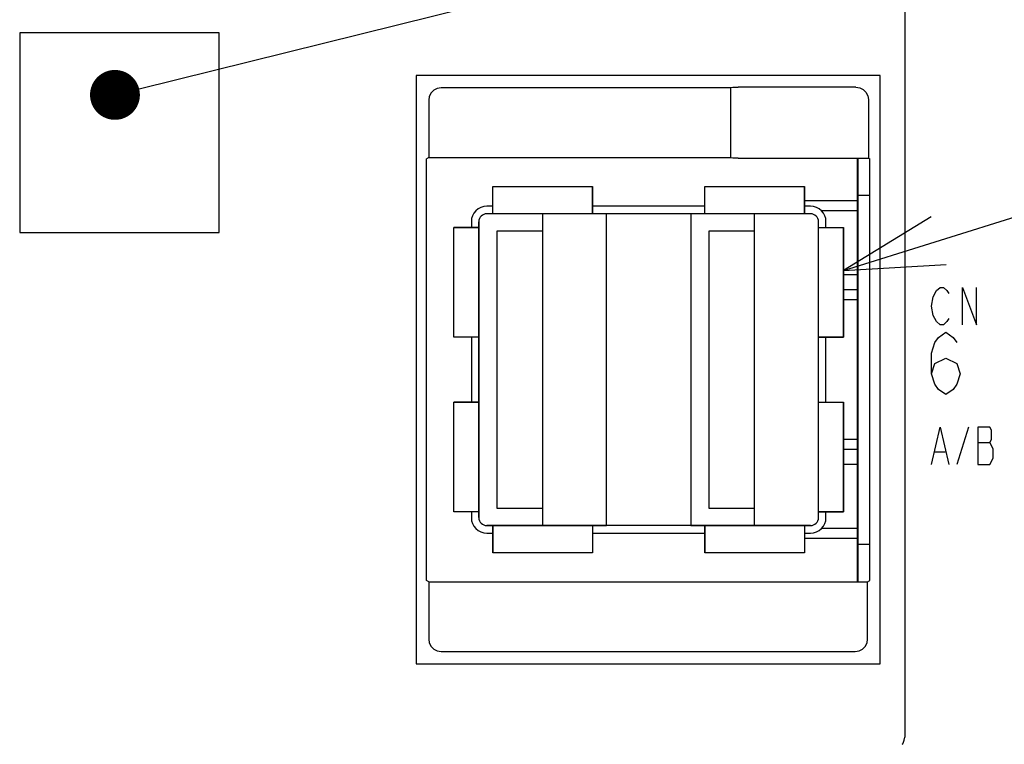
# Model space of a CAD drawing. Extents: x 61 to 816, y 33 to 560.
# Tile 7 of 22: x 440 to 479, y 389 to 419. Entities that reach past the tile are written whole.
import ezdxf

# ---------------------------------------------------------------- set-up
doc = ezdxf.new("R2010")
doc.units = 0
doc.header["$LTSCALE"] = 46.2
doc.layers.get('0').update_dxf_attribs({"linetype": 'CONTINUOUS'})
for name, color, linetype in [('ALL_AXIS', 7, 'CONTINUOUS'), ('ALL_CURVE', 7, 'CONTINUOUS'), ('ALL_FEATURES', 7, 'CONTINUOUS'), ('ALL_NOTE', 7, 'CONTINUOUS')]:
    doc.layers.add(name, color=color, linetype=linetype)

msp = doc.modelspace()

# ---------------------------------------------------------------- linework, layer by layer
at = {"color": 7, "linetype": 'CONTINUOUS'}
for p, q in [((473.1, 411.27), (470.97, 411.27)), ((473.1, 410.87), (471.647, 410.87)), ((473.1, 408.3), (472.53, 408.3)), ((473.1, 407.7), (472.53, 407.7)), ((473.1, 401.3), (472.53, 401.3)), ((473.1, 400.7), (472.53, 400.7)), ((473.1, 398.13), (471.647, 398.13)), ((473.1, 397.73), (470.97, 397.73))]:
    msp.add_line(p, q, dxfattribs=at)
at = {"layer": 'ALL_AXIS', "color": 7, "linetype": 'CONTINUOUS'}
for p, q in [((473.1, 396), (473.1, 412.983)), ((473.1, 411.5), (473.586, 411.5)), ((458.47, 411.05), (458.23, 411.05)), ((466.97, 411.05), (462.47, 411.05)), ((471.21, 411.05), (470.97, 411.05)), ((457.61, 410.43), (457.61, 410.2)), ((471.83, 410.2), (471.83, 410.43)), ((457.61, 405.8), (457.61, 403.2)), ((471.83, 403.2), (471.83, 405.8)), ((457.61, 398.8), (457.61, 398.57)), ((471.83, 398.57), (471.83, 398.8)), ((458.23, 397.95), (458.47, 397.95)), ((462.47, 397.95), (466.97, 397.95)), ((470.97, 397.95), (471.21, 397.95)), ((473.1, 397.5), (473.586, 397.5))]:
    msp.add_line(p, q, dxfattribs=at)
for centre, start, end in [((458.23, 410.43), 90, 180), ((471.21, 410.43), 0, 90), ((458.23, 398.57), 180, 270), ((471.21, 398.57), 270, 360)]:
    msp.add_arc(centre, 0.62, start, end, dxfattribs=at)
at = {"layer": 'ALL_CURVE', "color": 40, "linetype": 'CONTINUOUS'}
for p, q in [((458.47, 410.75), (458.47, 411.85)), ((458.47, 411.85), (462.47, 411.85)), ((462.47, 410.75), (462.47, 411.85)), ((466.97, 410.75), (466.97, 411.85)), ((466.97, 411.85), (470.97, 411.85)), ((470.97, 410.75), (470.97, 411.85)), ((471.21, 410.75), (458.23, 410.75)), ((460.47, 398.25), (460.47, 410.75)), ((468.97, 398.25), (468.97, 410.75)), ((456.91, 405.8), (456.91, 410.2)), ((457.91, 410.2), (456.91, 410.2)), ((457.91, 398.57), (457.91, 410.43)), ((471.53, 398.57), (471.53, 410.43)), ((471.53, 410.2), (472.53, 410.2)), ((472.53, 405.8), (472.53, 410.2)), ((457.91, 405.8), (456.91, 405.8)), ((471.53, 405.8), (472.53, 405.8)), ((456.91, 398.8), (456.91, 403.2)), ((457.91, 403.2), (456.91, 403.2)), ((471.53, 403.2), (472.53, 403.2)), ((472.53, 398.8), (472.53, 403.2)), ((457.91, 398.8), (456.91, 398.8)), ((471.53, 398.8), (472.53, 398.8)), ((471.21, 398.25), (458.23, 398.25)), ((458.47, 398.25), (458.47, 397.15)), ((462.47, 398.25), (462.47, 397.15)), ((466.97, 398.25), (466.97, 397.15)), ((470.97, 398.25), (470.97, 397.15)), ((462.47, 397.15), (458.47, 397.15)), ((470.97, 397.15), (466.97, 397.15))]:
    msp.add_line(p, q, dxfattribs=at)
at = {"layer": 'ALL_CURVE', "color": 4, "linetype": 'CONTINUOUS'}
for p, q in [((476.125, 407.425), (476.264, 407.675)), ((476.264, 407.675), (476.403, 407.8)), ((476.403, 407.8), (476.543, 407.8)), ((476.543, 407.8), (476.682, 407.675)), ((476.682, 407.675), (476.752, 407.55)), ((477.309, 406.3), (477.309, 407.8)), ((477.309, 407.8), (477.866, 406.3)), ((477.866, 406.3), (477.866, 407.8)), ((476.055, 407.05), (476.125, 407.425)), ((476.125, 406.675), (476.055, 407.05)), ((476.264, 406.425), (476.125, 406.675)), ((476.403, 406.3), (476.264, 406.425)), ((476.543, 406.3), (476.403, 406.3)), ((476.682, 406.425), (476.543, 406.3)), ((476.752, 406.55), (476.682, 406.425)), ((476.345, 405.792), (476.636, 406)), ((476.636, 406), (476.926, 405.792)), ((476.055, 405.167), (476.2, 405.583)), ((476.2, 405.583), (476.345, 405.792)), ((476.926, 405.792), (477.071, 405.583)), ((476.055, 404.333), (476.055, 405.167)), ((476.055, 404.333), (476.2, 404.75)), ((476.2, 404.75), (476.636, 404.958)), ((476.636, 404.958), (477.071, 404.75)), ((477.071, 404.75), (477.216, 404.333)), ((476.2, 403.917), (476.055, 404.333)), ((477.216, 404.333), (477.071, 403.917)), ((476.345, 403.708), (476.2, 403.917)), ((477.071, 403.917), (476.926, 403.708)), ((476.636, 403.5), (476.345, 403.708)), ((476.926, 403.708), (476.636, 403.5)), ((476.055, 400.7), (476.403, 402.2)), ((476.403, 402.2), (476.752, 400.7)), ((477.541, 402.2), (477.077, 400.7)), ((477.912, 402.2), (477.912, 400.7)), ((478.4, 402.2), (477.912, 402.2)), ((478.469, 402.075), (478.4, 402.2)), ((478.469, 401.7), (478.469, 402.075)), ((477.912, 401.575), (478.4, 401.575)), ((478.4, 401.575), (478.469, 401.7)), ((478.539, 401.325), (478.4, 401.575)), ((476.195, 401.2), (476.612, 401.2)), ((478.539, 400.95), (478.539, 401.325)), ((478.4, 400.7), (478.539, 400.95)), ((477.912, 400.7), (478.4, 400.7))]:
    msp.add_line(p, q, dxfattribs=at)
at = {"layer": 'ALL_CURVE', "color": 40, "linetype": 'CONTINUOUS'}
for centre, start, end in [((458.23, 410.43), 90, 180), ((471.21, 410.43), 0, 90), ((458.23, 398.57), 180, 270), ((471.21, 398.57), 270, 360)]:
    msp.add_arc(centre, 0.32, start, end, dxfattribs=at)
at = {"layer": 'ALL_FEATURES', "color": 7, "linetype": 'CONTINUOUS'}
for p, q in [((475, 389.783), (475, 419.318)), ((439.5, 418), (439.5, 410)), ((447.5, 418), (439.5, 418)), ((447.5, 410), (447.5, 418)), ((455.4, 416.3), (455.4, 392.7)), ((474, 416.3), (455.4, 416.3)), ((474, 392.7), (474, 416.3)), ((468, 415.8), (456.399, 415.8)), ((468, 415.8), (468.007, 415.812)), ((468, 415.8), (468, 413)), ((473.029, 415.829), (468.307, 415.829)), ((455.9, 415.301), (455.9, 413)), ((473.529, 415.329), (473.529, 412.983)), ((455.9, 413), (455.814, 412.948)), ((455.9, 413), (468, 413)), ((468.007, 412.993), (468, 413)), ((468.307, 412.983), (473.529, 412.983)), ((473.529, 412.983), (473.586, 412.948)), ((455.814, 396.052), (455.814, 412.948)), ((473.586, 396.052), (473.586, 412.948)), ((458.47, 410.75), (458.47, 411.85)), ((458.47, 411.85), (462.47, 411.85)), ((462.47, 411.85), (462.47, 410.75)), ((466.97, 410.75), (466.97, 411.85)), ((466.97, 411.85), (470.97, 411.85)), ((470.97, 411.85), (470.97, 410.75)), ((463.03, 410.75), (458.23, 410.75)), ((463.03, 398.25), (463.03, 410.75)), ((466.41, 410.75), (466.41, 398.25)), ((471.21, 410.75), (466.41, 410.75)), ((456.91, 405.8), (456.91, 410.2)), ((456.91, 410.2), (457.91, 410.2)), ((457.91, 410.43), (457.91, 398.57)), ((471.53, 398.57), (471.53, 410.43)), ((471.53, 410.2), (472.53, 410.2)), ((472.53, 410.2), (472.53, 405.8)), ((439.5, 410), (447.5, 410)), ((458.63, 410.05), (458.63, 398.95)), ((460.47, 410.05), (458.63, 410.05)), ((460.47, 398.95), (460.47, 410.05)), ((467.13, 410.05), (467.13, 398.95)), ((468.97, 410.05), (467.13, 410.05)), ((468.97, 398.95), (468.97, 410.05)), ((473.1, 407.3), (472.53, 407.3)), ((457.91, 405.8), (456.91, 405.8)), ((472.53, 405.8), (471.53, 405.8)), ((456.91, 398.8), (456.91, 403.2)), ((456.91, 403.2), (457.91, 403.2)), ((471.53, 403.2), (472.53, 403.2)), ((472.53, 403.2), (472.53, 398.8)), ((473.1, 401.7), (472.53, 401.7)), ((457.91, 398.8), (456.91, 398.8)), ((458.63, 398.95), (460.47, 398.95)), ((467.13, 398.95), (468.97, 398.95)), ((472.53, 398.8), (471.53, 398.8)), ((458.23, 398.25), (463.03, 398.25)), ((458.47, 397.15), (458.47, 398.25)), ((462.47, 398.25), (462.47, 397.15)), ((466.41, 398.25), (471.21, 398.25)), ((466.97, 397.15), (466.97, 398.25)), ((470.97, 398.25), (470.97, 397.15)), ((462.47, 397.15), (458.47, 397.15)), ((470.97, 397.15), (466.97, 397.15)), ((455.9, 396), (455.814, 396.052)), ((455.9, 396), (455.9, 393.699)), ((455.9, 396), (473.5, 396)), ((473.5, 396), (473.586, 396.052)), ((473.5, 393.699), (473.5, 396)), ((456.399, 393.2), (473.001, 393.2)), ((455.4, 392.7), (474, 392.7))]:
    msp.add_line(p, q, dxfattribs=at)
for points in [[(456.399, 415.8), (456.245, 415.776), (456.106, 415.705), (455.995, 415.594), (455.924, 415.455), (455.9, 415.301)], [(468.007, 415.812), (468.033, 415.818), (468.099, 415.824), (468.195, 415.827), (468.307, 415.829)], [(473.029, 415.829), (473.184, 415.804), (473.323, 415.733), (473.433, 415.623), (473.504, 415.484), (473.529, 415.329)], [(468.307, 412.983), (468.195, 412.983), (468.099, 412.985), (468.033, 412.989), (468.007, 412.993)], [(455.9, 393.699), (455.924, 393.545), (455.995, 393.406), (456.106, 393.295), (456.245, 393.224), (456.399, 393.2)], [(473.001, 393.2), (473.155, 393.224), (473.294, 393.295), (473.405, 393.406), (473.476, 393.545), (473.5, 393.699)], [(474.885, 389.479), (474.91, 389.501), (474.94, 389.56), (474.971, 389.651), (474.998, 389.761)], [(474.998, 389.761), (474.999, 389.768), (475, 389.775), (475, 389.783)]]:
    msp.add_lwpolyline(points, dxfattribs=at)
at = {"layer": 'ALL_FEATURES', "color": 1, "linetype": 'CONTINUOUS', "const_width": 0.084}
msp.add_lwpolyline([(473.1, 396), (473.1, 412.983)], dxfattribs=at)
at = {"layer": 'ALL_FEATURES', "color": 7, "linetype": 'CONTINUOUS'}
for centre, start, end in [((458.23, 410.43), 90, 180), ((471.21, 410.43), 0, 90), ((458.23, 398.57), 180, 270), ((471.21, 398.57), 270, 360)]:
    msp.add_arc(centre, 0.32, start, end, dxfattribs=at)
at = {"layer": 'ALL_NOTE', "color": 2, "linetype": 'CONTINUOUS'}
for p, q in [((444.29, 415.758), (494, 428.102)), ((472.53, 408.471), (494, 415.201))]:
    msp.add_line(p, q, dxfattribs=at)
at = {"layer": 'ALL_NOTE', "color": 2, "linetype": 'CONTINUOUS', "const_width": 1}
msp.add_lwpolyline([(442.82, 415.517, 1), (443.82, 415.517, 1)], format="xyb", close=True, dxfattribs=at)
at = {"layer": 'ALL_NOTE', "color": 2, "linetype": 'CONTINUOUS'}
msp.add_lwpolyline([(476.048, 410.622), (472.53, 408.471), (476.646, 408.713)], dxfattribs=at)

doc.saveas('drawing.dxf')
